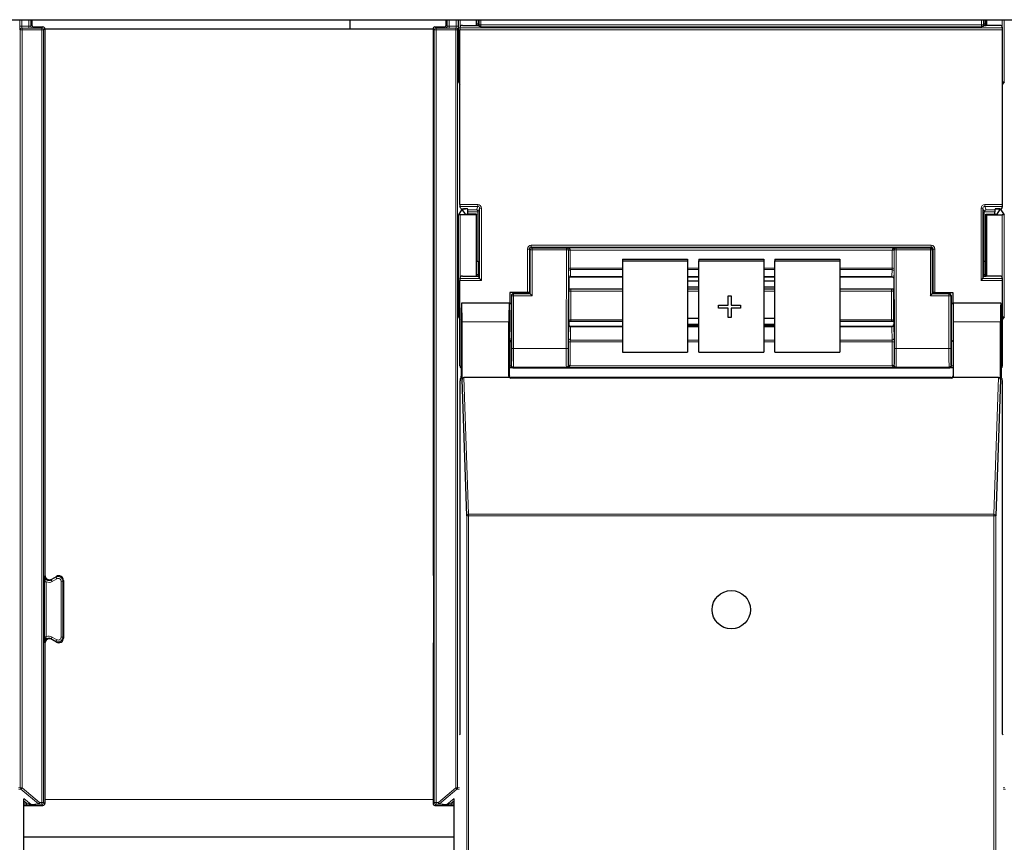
# Model space of a CAD drawing. Header units: millimetres. Extents: x 5 to 418, y 2 to 292.
# Tile 14 of 93: x 96 to 114, y 120 to 135. Entities that reach past the tile are written whole.
import ezdxf

# ---------------------------------------------------------------- set-up
doc = ezdxf.new("R2010")
doc.units = ezdxf.units.MM

msp = doc.modelspace()

# ---------------------------------------------------------------- linework, layer by layer
at = {"color": 7, "linetype": 'Continuous', "lineweight": 25}
for p, q in [((60.413, 135.1737), (138.2464, 135.1737)), ((96.2707, 135.1737), (96.2707, 135.0777)), ((101.9797, 135.1737), (101.9797, 135.0071)), ((103.7082, 135.0777), (103.7082, 135.1737)), ((104.2464, 135.1737), (104.2464, 135.0674)), ((104.2573, 135.0674), (104.2573, 135.1737)), ((104.2873, 135.0933), (104.2573, 135.0933)), ((104.2875, 135.1737), (104.2873, 135.0933)), ((104.2873, 135.0933), (104.2919, 135.0792)), ((113.3721, 135.0933), (113.3674, 135.0792)), ((113.3721, 135.0933), (113.3719, 135.1737)), ((113.4021, 135.0933), (113.3721, 135.0933)), ((113.4021, 135.0674), (113.4021, 135.1737)), ((113.413, 135.1737), (113.413, 135.0674)), ((96.304, 135.0444), (96.4707, 135.0444)), ((96.504, 135.011), (96.504, 125.2046)), ((96.504, 135.0071), (103.4748, 135.0071)), ((103.4748, 135.011), (103.4748, 125.2215)), ((103.5082, 135.0444), (103.6748, 135.0444)), ((103.9568, 131.8566), (103.9568, 134.9921)), ((103.9574, 135.0254), (103.9708, 135.0657)), ((104.0041, 135.0674), (104.2553, 135.0674)), ((104.2886, 135.0692), (104.2919, 135.0792)), ((104.3013, 135.0513), (104.2919, 135.0792)), ((113.3581, 135.0513), (113.3674, 135.0792)), ((113.3708, 135.0692), (113.3674, 135.0792)), ((113.6553, 135.0674), (113.4041, 135.0674)), ((113.702, 135.0254), (113.6886, 135.0657)), ((113.7026, 131.8566), (113.7026, 134.9921)), ((103.9289, 134.0579), (103.9568, 134.016)), ((113.7305, 134.0579), (113.7026, 134.016)), ((103.9871, 131.7601), (103.9289, 131.6729)), ((103.9708, 131.783), (103.9574, 131.8233)), ((104.0041, 131.7813), (104.0574, 131.7813)), ((104.0051, 131.7754), (104.0051, 131.7609)), ((104.0554, 131.6855), (104.0051, 131.7609)), ((104.092, 131.7756), (104.0204, 131.7756)), ((104.0974, 131.7593), (104.0907, 131.7796)), ((104.098, 131.6846), (104.098, 131.7261)), ((104.288, 130.841), (104.288, 131.7243)), ((113.3714, 130.841), (113.3714, 131.7243)), ((113.5614, 131.6846), (113.5614, 131.7261)), ((113.5619, 131.7593), (113.5687, 131.7796)), ((113.5673, 131.7756), (113.639, 131.7756)), ((113.6553, 131.7813), (113.602, 131.7813)), ((113.604, 131.6855), (113.6542, 131.7609)), ((113.6542, 131.7609), (113.6542, 131.7754)), ((113.6723, 131.7601), (113.7305, 131.6729)), ((113.6886, 131.783), (113.702, 131.8233)), ((104.2464, 131.6737), (103.9622, 131.6737)), ((104.2573, 131.6846), (104.0888, 131.6846)), ((104.2573, 131.6846), (104.2464, 131.6737)), ((104.2464, 131.6737), (104.2464, 130.5674)), ((104.2573, 130.5674), (104.2573, 131.6846)), ((113.4021, 131.6846), (113.413, 131.6737)), ((113.4021, 131.6846), (113.5706, 131.6846)), ((113.4021, 130.5674), (113.4021, 131.6846)), ((113.413, 131.6737), (113.6972, 131.6737)), ((113.413, 131.6737), (113.413, 130.5674)), ((104.2573, 130.841), (104.288, 130.841)), ((104.288, 130.841), (104.2873, 130.5933)), ((106.8797, 130.8733), (106.8797, 130.8444)), ((106.8797, 130.8733), (108.0464, 130.8733)), ((106.8797, 130.8444), (108.0464, 130.8444)), ((106.8797, 130.8444), (106.8797, 129.203)), ((108.0464, 130.8733), (108.0464, 130.8444)), ((108.0464, 130.8444), (108.0464, 129.203)), ((108.2464, 130.8733), (109.413, 130.8733)), ((108.2464, 130.8733), (108.2464, 130.8444)), ((108.2464, 130.8444), (109.413, 130.8444)), ((108.2464, 129.203), (108.2464, 130.8444)), ((109.413, 130.8733), (109.413, 130.8444)), ((109.413, 130.8444), (109.413, 129.203)), ((109.613, 130.8733), (110.7797, 130.8733)), ((109.613, 130.8733), (109.613, 130.8444)), ((109.613, 130.8444), (110.7797, 130.8444)), ((109.613, 129.203), (109.613, 130.8444)), ((110.7797, 130.8733), (110.7797, 130.8444)), ((110.7797, 130.8444), (110.7797, 129.203)), ((113.3721, 130.5933), (113.3714, 130.841)), ((113.3714, 130.841), (113.4021, 130.841)), ((103.9568, 128.9577), (103.9568, 130.4921)), ((103.9574, 130.5254), (103.9708, 130.5657)), ((104.0041, 130.5674), (104.2553, 130.5674)), ((104.2873, 130.5933), (104.2573, 130.5933)), ((104.2873, 130.5933), (104.2919, 130.5792)), ((104.2886, 130.5692), (104.2919, 130.5792)), ((104.3099, 130.5255), (104.2919, 130.5792)), ((104.3099, 130.5254), (104.3432, 130.4921)), ((105.913, 130.5284), (105.913, 130.3445)), ((105.913, 130.5284), (105.913, 130.5284)), ((105.9461, 130.5602), (106.8797, 130.5602)), ((108.0464, 130.5602), (108.2464, 130.5602)), ((108.2464, 130.5585), (108.0464, 130.5585)), ((109.413, 130.5602), (109.613, 130.5602)), ((109.613, 130.5585), (109.413, 130.5585)), ((110.7797, 130.5602), (111.7133, 130.5602)), ((111.7464, 130.5284), (111.7464, 130.3445)), ((113.3162, 130.4921), (113.3495, 130.5254)), ((113.3495, 130.5255), (113.3674, 130.5792)), ((113.3721, 130.5933), (113.3674, 130.5792)), ((113.3708, 130.5692), (113.3674, 130.5792)), ((113.4021, 130.5933), (113.3721, 130.5933)), ((113.6553, 130.5674), (113.4041, 130.5674)), ((113.702, 130.5254), (113.6886, 130.5657)), ((113.7026, 128.9577), (113.7026, 130.4921)), ((105.9162, 130.3413), (105.913, 130.3445)), ((105.9507, 130.3403), (106.8797, 130.3403)), ((108.2464, 130.4825), (108.0464, 130.4825)), ((108.0464, 130.38), (108.2464, 130.38)), ((108.0464, 130.3403), (108.2464, 130.3403)), ((109.613, 130.4825), (109.413, 130.4825)), ((109.413, 130.38), (109.613, 130.38)), ((109.413, 130.3403), (109.613, 130.3403)), ((110.7797, 130.3403), (111.7087, 130.3403)), ((111.7431, 130.3413), (111.7464, 130.3445)), ((104.853, 130.276), (104.853, 130.0824)), ((105.1719, 130.276), (104.853, 130.276)), ((104.8836, 130.2244), (104.8836, 129.7491)), ((105.1722, 130.2577), (104.9169, 130.2577)), ((105.2053, 130.2752), (105.212, 130.265)), ((105.2055, 130.2583), (105.212, 130.2626)), ((105.212, 130.265), (105.212, 130.2626)), ((105.2216, 130.253), (105.212, 130.2626)), ((105.2549, 130.2197), (105.2216, 130.253)), ((108.7737, 130.2185), (108.826, 130.2185)), ((108.7737, 130.2182), (108.7737, 130.2185)), ((108.7737, 130.0488), (108.7737, 130.2182)), ((108.7737, 130.2182), (108.826, 130.2182)), ((108.826, 130.2182), (108.826, 130.2185)), ((108.826, 130.2182), (108.826, 130.0488)), ((112.4045, 130.2197), (112.4378, 130.253)), ((112.4378, 130.253), (112.4474, 130.2626)), ((112.4541, 130.2752), (112.4474, 130.265)), ((112.4474, 130.265), (112.4474, 130.2626)), ((112.4538, 130.2583), (112.4474, 130.2626)), ((112.4872, 130.2577), (112.7425, 130.2577)), ((112.4874, 130.276), (112.8064, 130.276)), ((112.7758, 130.2244), (112.7758, 129.7491)), ((112.8064, 130.276), (112.8064, 130.0824)), ((103.9888, 130.0802), (103.9866, 130.0824)), ((104.8464, 130.0824), (103.9866, 130.0824)), ((104.8434, 130.0824), (103.9895, 130.0824)), ((104.8437, 130.0821), (104.8461, 130.0802)), ((104.8464, 130.0824), (104.8836, 130.0824)), ((108.6017, 130.0491), (108.7737, 130.0491)), ((108.6017, 130.0488), (108.6017, 130.0491)), ((108.6017, 129.9972), (108.6017, 130.0488)), ((108.6017, 130.0488), (108.7737, 130.0488)), ((108.7737, 129.9972), (108.6017, 129.9972)), ((108.7737, 129.8278), (108.7737, 129.9972)), ((108.826, 130.0491), (108.998, 130.0491)), ((108.826, 130.0488), (108.998, 130.0488)), ((108.998, 129.9972), (108.826, 129.9972)), ((108.826, 129.9972), (108.826, 129.8278)), ((108.998, 130.0488), (108.998, 130.0491)), ((108.998, 130.0488), (108.998, 129.9972)), ((112.7758, 130.0824), (112.813, 130.0824)), ((112.7799, 130.0822), (112.8132, 130.0822)), ((113.6728, 130.0824), (112.813, 130.0824)), ((112.8132, 130.0802), (112.8157, 130.0821)), ((113.6699, 130.0824), (112.8159, 130.0824)), ((113.6705, 130.0802), (113.6728, 130.0824)), ((103.9289, 129.8412), (103.9568, 129.7993)), ((108.2464, 129.8121), (108.0464, 129.8121)), ((108.826, 129.8278), (108.7737, 129.8278)), ((109.613, 129.8121), (109.413, 129.8121)), ((113.7305, 129.8412), (113.7026, 129.7993)), ((103.9808, 129.7491), (103.9808, 128.776)), ((103.9953, 128.712), (103.9953, 129.7491)), ((104.8376, 128.7737), (104.8376, 129.7491)), ((105.916, 129.7572), (105.913, 129.7542)), ((105.913, 129.7542), (105.913, 129.6994)), ((105.913, 129.6994), (105.913, 129.6994)), ((106.8797, 129.6667), (105.9462, 129.6667)), ((106.8797, 129.7582), (105.9503, 129.7582)), ((108.0464, 129.7096), (108.2464, 129.7096)), ((108.0464, 129.6915), (108.2464, 129.6915)), ((108.2464, 129.6667), (108.0464, 129.6667)), ((109.413, 129.7096), (109.613, 129.7096)), ((109.413, 129.6915), (109.613, 129.6915)), ((109.613, 129.6667), (109.413, 129.6667)), ((111.7091, 129.7582), (110.7797, 129.7582)), ((111.7132, 129.6667), (110.7797, 129.6667)), ((111.7434, 129.7572), (111.7464, 129.7542)), ((111.7464, 129.7542), (111.7464, 129.6994)), ((111.7464, 129.6994), (111.7464, 129.6994)), ((112.8217, 128.7737), (112.8217, 129.7491)), ((113.6641, 128.712), (113.6641, 129.7491)), ((113.6786, 129.7491), (113.6786, 128.776)), ((104.8464, 128.7824), (104.8464, 129.3824)), ((104.8778, 129.4157), (104.8719, 129.4069)), ((112.7816, 129.4157), (112.7875, 129.4069)), ((112.813, 129.3824), (112.813, 128.7824)), ((106.8797, 129.203), (108.0464, 129.203)), ((108.2464, 129.203), (109.413, 129.203)), ((109.613, 129.203), (110.7797, 129.203)), ((104.8479, 128.9244), (104.8464, 128.9244)), ((104.9627, 128.9244), (112.6967, 128.9244)), ((112.813, 128.9244), (112.8115, 128.9244)), ((103.9624, 128.7249), (103.9802, 128.7427)), ((104.8485, 128.7491), (104.0284, 128.7491)), ((112.7887, 128.74), (104.8706, 128.74)), ((112.7797, 128.7491), (104.8797, 128.7491)), ((113.631, 128.7491), (112.8109, 128.7491)), ((113.6792, 128.7427), (113.6969, 128.7249)), ((103.9619, 122.3491), (103.9619, 128.6916)), ((104.0791, 126.2659), (103.9953, 128.712)), ((113.6641, 128.712), (113.5803, 126.2659)), ((113.6975, 122.3491), (113.6975, 128.6916)), ((96.629, 125.1324), (96.7123, 125.1805)), ((96.8373, 125.1083), (96.8373, 124.0724)), ((103.4836, 125.111), (103.4836, 124.0697)), ((96.504, 123.9762), (96.504, 121.1022)), ((96.7123, 124.0003), (96.629, 124.0484)), ((103.4748, 123.9593), (103.4748, 121.1022)), ((103.9475, 122.3348), (103.9619, 122.3491)), ((113.7118, 122.3348), (113.6975, 122.3491)), ((96.1275, 104.6152), (96.1275, 121.1902)), ((103.8513, 104.6152), (103.8513, 121.1902)), ((96.1275, 121.0689), (96.4707, 121.0689)), ((103.5082, 121.0689), (103.8513, 121.0689)), ((96.1275, 120.5071), (103.8513, 120.5071))]:
    msp.add_line(p, q, dxfattribs=at)
at = {"color": 7, "linetype": 'Continuous', "lineweight": 18}
for p, q in [((96.0546, 135.057), (96.0546, 135.1737)), ((96.0879, 135.1737), (96.0879, 135.057)), ((96.2167, 135.057), (96.2167, 135.1737)), ((96.2501, 135.1737), (96.2501, 135.0571)), ((103.7288, 135.0571), (103.7288, 135.1737)), ((103.7621, 135.1737), (103.7621, 135.057)), ((103.8909, 135.057), (103.8909, 135.1737)), ((103.9242, 135.1737), (103.9242, 135.057)), ((103.9289, 134.0579), (103.9289, 135.1737)), ((103.9622, 135.1737), (103.9622, 135.04)), ((104.3011, 135.0816), (104.3011, 135.1737)), ((104.3011, 135.0816), (104.3345, 135.0816)), ((104.3345, 135.1737), (104.3345, 135.0816)), ((104.3345, 135.0816), (113.3249, 135.0816)), ((113.3249, 135.0816), (113.3249, 135.1737)), ((113.3583, 135.0816), (113.3249, 135.0816)), ((113.3583, 135.1737), (113.3583, 135.0816)), ((113.6972, 135.04), (113.6972, 135.1737)), ((113.7305, 135.1737), (113.7305, 134.0579)), ((96.0546, 135.057), (96.0879, 135.057)), ((96.0633, 134.9896), (96.0558, 134.9903)), ((96.0633, 134.9896), (96.0967, 134.9896)), ((96.0633, 121.3856), (96.0633, 134.9896)), ((96.0879, 135.057), (96.2167, 135.057)), ((96.0891, 135.0237), (96.0967, 135.0229)), ((96.2167, 135.0237), (96.0891, 135.0237)), ((96.0967, 134.9896), (96.0967, 135.0229)), ((96.0967, 135.0229), (96.4492, 135.0229)), ((96.0967, 134.9896), (96.0967, 121.3856)), ((96.4492, 134.9896), (96.0967, 134.9896)), ((96.2167, 135.0237), (96.2167, 135.057)), ((96.2501, 135.0571), (96.2707, 135.0777)), ((96.304, 135.0444), (96.2834, 135.0238)), ((96.4492, 135.0229), (96.4707, 135.0444)), ((96.4492, 134.9896), (96.4492, 135.0229)), ((96.4492, 134.9896), (96.4825, 134.9896)), ((96.4492, 121.1237), (96.4492, 134.9896)), ((96.504, 135.011), (96.4825, 134.9896)), ((96.4825, 134.9896), (96.4825, 121.1237)), ((103.4963, 134.9896), (103.4748, 135.011)), ((103.4963, 121.1237), (103.4963, 134.9896)), ((103.4963, 134.9896), (103.5296, 134.9896)), ((103.5082, 135.0444), (103.5296, 135.0229)), ((103.5296, 135.0229), (103.5296, 134.9896)), ((103.5296, 135.0229), (103.8821, 135.0229)), ((103.5296, 134.9896), (103.5296, 121.1237)), ((103.8821, 134.9896), (103.5296, 134.9896)), ((103.6954, 135.0238), (103.6748, 135.0444)), ((103.7082, 135.0777), (103.7288, 135.0571)), ((103.7621, 135.057), (103.8909, 135.057)), ((103.7621, 135.057), (103.7621, 135.0237)), ((103.8897, 135.0237), (103.7621, 135.0237)), ((103.8821, 135.0229), (103.8897, 135.0237)), ((103.8821, 135.0229), (103.8821, 134.9896)), ((103.8821, 134.9896), (103.9155, 134.9896)), ((103.8821, 121.3856), (103.8821, 134.9896)), ((103.8909, 135.057), (103.9242, 135.057)), ((103.923, 134.9903), (103.9155, 134.9896)), ((103.9155, 134.9896), (103.9155, 121.3856)), ((113.7026, 134.9921), (103.9568, 134.9921)), ((103.9574, 135.0254), (113.702, 135.0254)), ((113.3238, 135.0483), (104.3356, 135.0483)), ((103.9568, 131.8566), (104.2766, 131.8566)), ((104.2766, 131.8233), (103.9574, 131.8233)), ((103.9871, 131.7601), (103.9871, 131.7815)), ((104.0204, 131.7813), (104.0204, 131.7756)), ((104.0974, 131.7593), (104.2553, 131.7593)), ((104.288, 131.7261), (104.098, 131.7261)), ((104.2553, 131.7593), (104.2766, 131.8233)), ((104.2766, 131.8566), (104.2766, 131.8233)), ((104.3099, 131.7899), (104.288, 131.7243)), ((104.3099, 130.5255), (104.3099, 131.7899)), ((104.3099, 131.7899), (104.3432, 131.7899)), ((104.3432, 131.7899), (104.3432, 130.4921)), ((113.3162, 130.4921), (113.3162, 131.7899)), ((113.3162, 131.7899), (113.3495, 131.7899)), ((113.3495, 131.7899), (113.3495, 130.5255)), ((113.3714, 131.7243), (113.3495, 131.7899)), ((113.5614, 131.7261), (113.3714, 131.7261)), ((113.3828, 131.8566), (113.7026, 131.8566)), ((113.3828, 131.8233), (113.3828, 131.8566)), ((113.702, 131.8233), (113.3828, 131.8233)), ((113.3828, 131.8233), (113.4041, 131.7593)), ((113.4041, 131.7593), (113.5619, 131.7593)), ((113.639, 131.7756), (113.639, 131.7813)), ((113.6723, 131.7815), (113.6723, 131.7601)), ((103.9289, 129.8412), (103.9289, 131.6729)), ((103.9622, 131.6737), (103.9622, 130.54)), ((113.6972, 130.54), (113.6972, 131.6737)), ((113.7305, 131.6729), (113.7305, 129.8412)), ((105.1719, 130.276), (105.1719, 131.0571)), ((105.1719, 131.0571), (105.2053, 131.0571)), ((105.2216, 131.0408), (105.2053, 131.0571)), ((105.2053, 131.0571), (105.2053, 130.2752)), ((105.2216, 130.253), (105.2216, 131.0408)), ((105.2549, 131.0408), (105.2216, 131.0408)), ((105.2386, 131.0905), (105.2386, 131.1238)), ((105.2386, 131.1238), (112.4208, 131.1238)), ((105.2386, 131.0905), (105.2549, 131.0741)), ((112.4208, 131.0905), (105.2386, 131.0905)), ((105.2549, 131.0408), (105.2549, 131.0741)), ((105.2549, 131.0741), (105.871, 131.0741)), ((105.871, 131.0408), (105.2549, 131.0408)), ((105.2549, 131.0408), (105.2549, 130.2197)), ((105.8655, 129.2694), (105.871, 131.0408)), ((105.871, 131.0741), (105.874, 131.0772)), ((105.871, 131.0408), (105.871, 131.0741)), ((105.871, 131.0408), (105.9043, 131.0407)), ((105.874, 131.0772), (111.7854, 131.0772)), ((105.9043, 131.0407), (105.8988, 129.2693)), ((105.9062, 131.0426), (105.9043, 131.0407)), ((105.9062, 130.7071), (105.9062, 131.0324)), ((105.9395, 131.0381), (105.9395, 130.7128)), ((111.7199, 131.0381), (105.9395, 131.0381)), ((111.7199, 130.7128), (111.7199, 131.0381)), ((111.7551, 131.0407), (111.7532, 131.0426)), ((111.7532, 131.0324), (111.7532, 130.7071)), ((111.7551, 131.0407), (111.7884, 131.0408)), ((111.7606, 129.2693), (111.7551, 131.0407)), ((111.7854, 131.0772), (111.7884, 131.0741)), ((111.7884, 131.0741), (112.4045, 131.0741)), ((111.7884, 131.0408), (111.7884, 131.0741)), ((112.4045, 131.0408), (111.7884, 131.0408)), ((111.7884, 131.0408), (111.7939, 129.2694)), ((112.4045, 131.0741), (112.4208, 131.0905)), ((112.4045, 131.0741), (112.4045, 131.0408)), ((112.4045, 130.2197), (112.4045, 131.0408)), ((112.4045, 131.0408), (112.4378, 131.0408)), ((112.4208, 131.0905), (112.4208, 131.1238)), ((112.4541, 131.0571), (112.4378, 131.0408)), ((112.4378, 131.0408), (112.4378, 130.253)), ((112.4541, 130.2752), (112.4541, 131.0571)), ((112.4541, 131.0571), (112.4874, 131.0571)), ((112.4874, 131.0571), (112.4874, 130.276)), ((105.9395, 130.7128), (106.8797, 130.7128)), ((106.8797, 130.6873), (105.9401, 130.6873)), ((105.9401, 130.6873), (105.9457, 130.5622)), ((108.0464, 130.7128), (108.2464, 130.7128)), ((108.2464, 130.6873), (108.0464, 130.6873)), ((109.413, 130.7128), (109.613, 130.7128)), ((109.613, 130.6873), (109.413, 130.6873)), ((110.7797, 130.7128), (111.7199, 130.7128)), ((111.7193, 130.6873), (110.7797, 130.6873)), ((111.7137, 130.5622), (111.7193, 130.6873)), ((104.3432, 130.4921), (103.9568, 130.4921)), ((103.9574, 130.5254), (104.3099, 130.5254)), ((105.9124, 130.531), (105.9068, 130.656)), ((105.9457, 130.5622), (106.8797, 130.5622)), ((108.0464, 130.5622), (108.2464, 130.5622)), ((109.413, 130.5622), (109.613, 130.5622)), ((110.7797, 130.5622), (111.7137, 130.5622)), ((111.7526, 130.656), (111.747, 130.531)), ((113.7026, 130.4921), (113.3162, 130.4921)), ((113.3495, 130.5254), (113.702, 130.5254)), ((104.8882, 130.2197), (104.8836, 130.2244)), ((104.8882, 129.2694), (104.8882, 130.2197)), ((104.9216, 130.2197), (104.8882, 130.2197)), ((104.9169, 130.2577), (104.9216, 130.253)), ((104.9216, 130.2197), (104.9216, 130.253)), ((104.9216, 130.253), (105.2216, 130.253)), ((104.9216, 130.2197), (104.9216, 129.2694)), ((105.2549, 130.2197), (104.9216, 130.2197)), ((105.9159, 129.78), (105.9159, 130.2955)), ((105.9493, 130.3012), (105.9493, 129.7857)), ((106.8797, 130.3012), (105.9493, 130.3012)), ((108.2464, 130.3012), (108.0464, 130.3012)), ((109.613, 130.3012), (109.413, 130.3012)), ((111.7101, 130.3012), (110.7797, 130.3012)), ((111.7101, 129.7857), (111.7101, 130.3012)), ((111.7434, 130.2955), (111.7434, 129.78)), ((112.7378, 130.2197), (112.4045, 130.2197)), ((112.4378, 130.253), (112.7378, 130.253)), ((112.7378, 130.253), (112.7425, 130.2577)), ((112.7378, 130.2197), (112.7378, 130.253)), ((112.7378, 129.2694), (112.7378, 130.2197)), ((112.7378, 130.2197), (112.7711, 130.2197)), ((112.7758, 130.2244), (112.7711, 130.2197)), ((112.7711, 130.2197), (112.7711, 129.2694)), ((104.8462, 130.0822), (104.8795, 130.0822)), ((105.9493, 129.7857), (106.8797, 129.7857)), ((110.7797, 129.7857), (111.7101, 129.7857)), ((104.8376, 129.7491), (103.9953, 129.7491)), ((105.9068, 129.4495), (105.9124, 129.6845)), ((105.9457, 129.6589), (105.9401, 129.4238)), ((105.9457, 129.6589), (106.8797, 129.6589)), ((108.0464, 129.6589), (108.2464, 129.6589)), ((109.413, 129.6589), (109.613, 129.6589)), ((110.7797, 129.6589), (111.7137, 129.6589)), ((111.7193, 129.4238), (111.7137, 129.6589)), ((111.747, 129.6845), (111.7526, 129.4495)), ((113.6641, 129.7491), (112.8217, 129.7491)), ((105.9401, 129.4238), (106.8797, 129.4238)), ((108.0464, 129.4238), (108.2464, 129.4238)), ((109.413, 129.4238), (109.613, 129.4238)), ((110.7797, 129.4238), (111.7193, 129.4238)), ((104.8719, 129.4069), (104.8719, 128.9583)), ((104.9216, 129.2694), (104.8882, 129.2694)), ((104.9216, 129.2694), (105.8655, 129.2694)), ((105.8655, 129.2694), (105.8988, 129.2693)), ((105.9062, 128.9662), (105.9062, 129.3868)), ((105.9395, 129.3925), (105.9395, 128.9719)), ((106.8797, 129.3925), (105.9395, 129.3925)), ((108.2464, 129.3925), (108.0464, 129.3925)), ((109.613, 129.3925), (109.413, 129.3925)), ((111.7199, 129.3925), (110.7797, 129.3925)), ((111.7199, 128.9719), (111.7199, 129.3925)), ((111.7532, 129.3868), (111.7532, 128.9662)), ((111.7606, 129.2693), (111.7939, 129.2694)), ((111.7939, 129.2694), (112.7378, 129.2694)), ((112.7378, 129.2694), (112.7711, 129.2694)), ((112.7875, 128.9583), (112.7875, 129.4069)), ((104.8719, 128.9583), (104.8464, 128.9583)), ((104.8719, 128.9583), (104.8831, 128.9694)), ((104.9164, 128.9361), (104.9053, 128.9249)), ((105.8697, 128.9361), (104.9164, 128.9361)), ((105.874, 128.9318), (105.8697, 128.9361)), ((111.7854, 128.9318), (105.874, 128.9318)), ((105.903, 128.9693), (105.9062, 128.9662)), ((105.9383, 128.9593), (111.721, 128.9593)), ((111.7532, 128.9662), (111.7563, 128.9693)), ((111.7897, 128.9361), (111.7854, 128.9318)), ((112.743, 128.9361), (111.7897, 128.9361)), ((112.7541, 128.9249), (112.743, 128.9361)), ((112.7763, 128.9694), (112.7875, 128.9583)), ((112.813, 128.9583), (112.7875, 128.9583)), ((104.0284, 128.7491), (104.1124, 126.2956)), ((104.8376, 128.7737), (104.8464, 128.7824)), ((104.8797, 128.7491), (104.8706, 128.74)), ((112.7887, 128.74), (112.7797, 128.7491)), ((112.813, 128.7824), (112.8217, 128.7737)), ((113.5469, 126.2956), (113.631, 128.7491)), ((104.0791, 104.3546), (104.0791, 126.2659)), ((104.0791, 126.2659), (104.1124, 126.2659)), ((104.1124, 126.2659), (104.1124, 126.2956)), ((104.1124, 126.2956), (113.5469, 126.2956)), ((104.1124, 126.2659), (104.1124, 104.354)), ((113.5469, 126.2659), (104.1124, 126.2659)), ((113.5469, 126.2659), (113.5469, 126.2956)), ((113.5469, 104.354), (113.5469, 126.2659)), ((113.5469, 126.2659), (113.5803, 126.2659)), ((113.5803, 126.2659), (113.5803, 104.3546)), ((96.4953, 125.1895), (96.504, 125.2046)), ((96.7036, 125.1655), (96.7123, 125.1805)), ((103.4748, 125.2215), (103.4835, 125.2165)), ((96.4952, 124.0966), (96.4952, 125.0842)), ((96.4952, 125.0842), (96.5285, 125.0842)), ((96.5285, 125.0842), (96.5285, 124.0966)), ((96.6203, 125.1174), (96.7036, 125.1655)), ((96.629, 125.1324), (96.6203, 125.1174)), ((96.637, 125.0885), (96.6203, 125.1174)), ((96.7203, 125.1366), (96.637, 125.0885)), ((96.7203, 125.1366), (96.7036, 125.1655)), ((96.7953, 124.0875), (96.7953, 125.0933)), ((96.7953, 125.0933), (96.8286, 125.0933)), ((96.8373, 125.1083), (96.8286, 125.0933)), ((96.8286, 125.0933), (96.8286, 124.0875)), ((96.4952, 124.0966), (96.5285, 124.0966)), ((96.504, 123.9762), (96.4953, 123.9912)), ((96.6203, 124.0634), (96.637, 124.0923)), ((96.7036, 124.0153), (96.6203, 124.0634)), ((96.6203, 124.0634), (96.629, 124.0484)), ((96.637, 124.0923), (96.7203, 124.0442)), ((96.7203, 124.0442), (96.7036, 124.0153)), ((96.7123, 124.0003), (96.7036, 124.0153)), ((96.7953, 124.0875), (96.8286, 124.0875)), ((96.8286, 124.0875), (96.8373, 124.0724)), ((103.4835, 123.9643), (103.4748, 123.9593)), ((96.0313, 121.3824), (96.0633, 121.3856)), ((96.0752, 121.36), (96.0372, 121.3562)), ((96.0633, 121.3856), (96.0967, 121.3856)), ((96.0967, 121.3856), (96.0752, 121.36)), ((96.3874, 121.0981), (96.0752, 121.36)), ((96.0967, 121.3856), (96.4089, 121.1237)), ((103.57, 121.1237), (103.8821, 121.3856)), ((103.9036, 121.36), (103.5914, 121.0981)), ((103.8821, 121.3856), (103.9155, 121.3856)), ((103.9036, 121.36), (103.8821, 121.3856)), ((103.9416, 121.3562), (103.9036, 121.36)), ((103.9155, 121.3856), (103.9475, 121.3824)), ((113.7118, 121.3824), (113.7439, 121.3856)), ((113.7558, 121.36), (113.7178, 121.3562)), ((96.1272, 121.1962), (96.2594, 121.0853)), ((96.1773, 121.1107), (96.1275, 121.1525)), ((96.3874, 121.0981), (96.4089, 121.1237)), ((96.4089, 121.1237), (96.4492, 121.1237)), ((96.4089, 121.0903), (96.4089, 121.1237)), ((96.4492, 121.1237), (96.4825, 121.1237)), ((96.4492, 121.0903), (96.4492, 121.1237)), ((96.4825, 121.1237), (96.504, 121.1022)), ((103.4748, 121.1737), (96.504, 121.1737)), ((103.4748, 121.1022), (103.4963, 121.1237)), ((103.4963, 121.1237), (103.5296, 121.1237)), ((103.5296, 121.1237), (103.57, 121.1237)), ((103.5296, 121.1237), (103.5296, 121.0903)), ((103.57, 121.0903), (103.57, 121.1237)), ((103.57, 121.1237), (103.5914, 121.0981)), ((103.7194, 121.0853), (103.8516, 121.1962)), ((103.8513, 121.1525), (103.8016, 121.1107)), ((96.1275, 121.1107), (96.1773, 121.1107)), ((96.1773, 121.0774), (96.1275, 121.0774)), ((96.1773, 121.1107), (96.1773, 121.0774)), ((96.2594, 121.0853), (96.3874, 121.0981)), ((96.4089, 121.0903), (96.2808, 121.0775)), ((96.4492, 121.0903), (96.4089, 121.0903)), ((96.4707, 121.0689), (96.4492, 121.0903)), ((103.5296, 121.0903), (103.5082, 121.0689)), ((103.57, 121.0903), (103.5296, 121.0903)), ((103.698, 121.0775), (103.57, 121.0903)), ((103.5914, 121.0981), (103.7194, 121.0853)), ((103.8016, 121.1107), (103.8016, 121.0774)), ((103.8016, 121.1107), (103.8513, 121.1107)), ((103.8513, 121.0774), (103.8016, 121.0774))]:
    msp.add_line(p, q, dxfattribs=at)
at = {"color": 7, "linetype": 'Continuous', "lineweight": 25}
msp.add_circle((108.8297, 124.5824), 0.3442, dxfattribs=at)
at = {"color": 7, "linetype": 'Continuous', "lineweight": 18}
for centre, radius, start, end in [((96.0891, 134.9903), 0.0333, 90.00636, 180.00228), ((96.0967, 134.9896), 0.0333, 90.00636, 180.00228), ((96.2834, 135.0571), 0.0333, 180.0002, 269.9998), ((96.4492, 134.9896), 0.0333, 0.0002, 89.9998), ((103.5296, 134.9896), 0.0333, 90.0002, 179.9998), ((103.6954, 135.0571), 0.0333, 270.0002, 359.9998), ((103.8821, 134.9896), 0.0333, 359.99772, 89.99364), ((103.8897, 134.9903), 0.0333, 359.99772, 89.99364), ((105.2549, 131.0408), 0.0333, 90.02044, 179.97956), ((105.8709, 131.0408), 0.0333, 359.84417, 89.97948), ((105.9302, 130.6138), 0.4295, 88.75881, 93.20619), ((105.9316, 130.9838), 0.0548, 81.72868, 117.63396), ((111.7291, 130.6138), 0.4295, 86.79381, 91.24119), ((111.7277, 130.9838), 0.0548, 62.36604, 98.27132), ((111.7884, 131.0408), 0.0333, 90.02052, 180.15583), ((112.4045, 131.0408), 0.0333, 0.02044, 89.97956), ((105.9316, 130.6585), 0.0548, 81.72868, 117.63396), ((105.9393, 130.6547), 0.0326, 88.66024, 177.59954), ((111.72, 130.6547), 0.0326, 2.40046, 91.33976), ((111.7277, 130.6585), 0.0548, 62.36604, 98.27132), ((105.945, 130.5296), 0.0326, 88.66024, 177.59954), ((111.7144, 130.5296), 0.0326, 2.40046, 91.33976), ((104.9216, 130.2197), 0.0333, 90.02044, 179.97956), ((105.9414, 130.2469), 0.0548, 81.72868, 117.63396), ((111.718, 130.2469), 0.0548, 62.36604, 98.27132), ((112.7378, 130.2197), 0.0333, 0.02044, 89.97956), ((105.9414, 129.7315), 0.0548, 81.72868, 117.63396), ((111.718, 129.7315), 0.0548, 62.36604, 98.27132), ((105.9427, 129.6894), 0.0307, 189.14008, 275.72189), ((111.7167, 129.6894), 0.0307, 264.27811, 350.85992), ((105.9371, 129.4543), 0.0307, 189.14008, 275.72189), ((111.7223, 129.4543), 0.0307, 264.27811, 350.85992), ((105.9316, 129.3382), 0.0548, 81.72868, 117.63396), ((111.7277, 129.3382), 0.0548, 62.36604, 98.27132), ((104.9164, 128.9694), 0.0333, 180.02044, 269.97956), ((105.8697, 128.9694), 0.0333, 270.02036, 359.8033), ((105.9211, 128.9083), 0.0538, 71.31698, 106.71781), ((105.9316, 128.9176), 0.0548, 81.72868, 117.63396), ((111.7277, 128.9176), 0.0548, 62.36604, 98.27132), ((111.7383, 128.9083), 0.0538, 73.28219, 108.68302), ((111.7897, 128.9694), 0.0333, 180.1967, 269.97964), ((112.7429, 128.9694), 0.0333, 270.02044, 359.97956), ((104.111, 126.2637), 0.032, 87.42531, 175.98585), ((113.5484, 126.2637), 0.032, 4.01415, 92.57469), ((96.5786, 125.1895), 0.0833, 180.00042, 299.99958), ((96.5786, 125.1895), 0.1167, 244.55993, 299.9997), ((96.7453, 125.0933), 0.0833, 0.00018, 119.99982), ((96.7453, 125.0933), 0.05, 0.0003, 119.9997), ((96.5786, 123.9912), 0.0833, 60.00042, 179.99958), ((96.5786, 123.9912), 0.1167, 60.0003, 115.44007), ((96.7453, 124.0875), 0.0833, 240.00018, 359.99982), ((96.7453, 124.0875), 0.05, 240.0003, 359.9997), ((96.0967, 121.3856), 0.0333, 180.00099, 229.99351), ((103.8821, 121.3856), 0.0333, 310.00649, 359.99901), ((96.4492, 121.1237), 0.0333, 270.0002, 359.9998), ((103.5296, 121.1237), 0.0333, 180.0002, 269.9998), ((96.2808, 121.1109), 0.0333, 229.99382, 269.99754), ((96.4089, 121.1237), 0.0333, 229.99382, 269.99754), ((103.57, 121.1237), 0.0333, 270.00246, 310.00618), ((103.698, 121.1109), 0.0333, 270.00246, 310.00618)]:
    msp.add_arc(centre, radius, start, end, dxfattribs=at)
at = {"color": 7, "linetype": 'Continuous', "lineweight": 25}
for centre, radius, start, end in [((96.304, 135.0777), 0.0333, 180.00017, 269.99983), ((96.4707, 135.011), 0.0333, 0.00017, 89.99983), ((103.5082, 135.011), 0.0333, 90.00017, 179.99983), ((103.6748, 135.0777), 0.0333, 270.00017, 359.99983), ((96.5873, 125.2046), 0.0833, 180.0003, 299.9997), ((96.754, 125.1083), 0.0833, 0.0003, 119.9997), ((103.5582, 125.2215), 0.0833, 179.9999, 203.42807), ((96.5873, 123.9762), 0.0833, 60.0003, 179.9997), ((96.754, 124.0724), 0.0833, 240.0003, 359.9997), ((103.5582, 123.9593), 0.0833, 156.57193, 180.0001), ((96.4707, 121.1022), 0.0333, 270.00017, 359.99983), ((103.5082, 121.1022), 0.0333, 180.00017, 269.99983)]:
    msp.add_arc(centre, radius, start, end, dxfattribs=at)
at = {"color": 7, "linetype": 'Continuous', "lineweight": 18}
for centre, major_axis, ratio, start_param, end_param in [((104.3023, 135.0816), (0, 0.0667), 0.0174551, 1.5707963, 2.0425627), ((104.3356, 135.0816), (0, 0.0333), 0.0349101, 1.5707963, 3.0892328), ((113.3238, 135.0816), (0, 0.0333), 0.0349101, 3.1939525, 4.712389), ((113.3571, 135.0816), (0, 0.0667), 0.0174551, 4.2406227, 4.712389), ((96.0558, 135.057), (0, 0.0667), 0.0174551, 1.5707963, 3.1398473), ((96.0891, 135.057), (0, 0.0333), 0.0349101, 1.5707963, 3.1398473), ((96.2167, 135.0571), (0.0333, 0), 0.0034907, 4.712389, 6.28144), ((96.2167, 135.0238), (0.0667, 0), 0.0017453, 4.712389, 6.28144), ((103.7621, 135.0238), (0.0667, 0), 0.0017453, 3.143338, 4.712389), ((103.7621, 135.0571), (0.0333, 0), 0.0034907, 3.143338, 4.712389), ((103.8897, 135.057), (0, 0.0333), 0.0349101, 3.143338, 4.712389), ((103.923, 135.057), (0, 0.0667), 0.0174551, 3.143338, 4.712389), ((104.2765, 131.7898), (-0.0211, -0.0633), 0.9984779, 1.8927601, 3.462643), ((104.2765, 131.7898), (0.0106, 0.0318), 0.9954497, 5.0343527, 6.6042357), ((113.3829, 131.7898), (0.0211, -0.0633), 0.9984779, 2.8205423, 4.3904252), ((113.3829, 131.7898), (-0.0106, 0.0318), 0.9954497, 5.962135, 7.5320179), ((105.2386, 131.0571), (0.0472, -0.0472), 0.9996955, 2.3563468, 3.9268385), ((105.2386, 131.0571), (-0.0236, 0.0236), 0.999087, 5.4979394, 7.0684312), ((105.874, 131.0439), (-0.0126, 0.0311), 0.9515581, 4.3066748, 5.8802434), ((105.874, 131.0439), (0.0655, -0.0008), 0.5086981, 0.0033224, 1.576891), ((105.9074, 131.044), (0.0002, 0.0667), 0.017455, 1.5910756, 1.745383), ((105.9407, 131.0439), (0.0002, 0.0333), 0.034909, 1.591237, 1.7455444), ((111.7854, 131.0439), (0.0655, 0.0008), 0.5086981, 1.5647017, 3.1382703), ((111.7187, 131.0439), (-0.0002, 0.0333), 0.034909, 4.5376409, 4.6919483), ((111.7854, 131.0439), (0.0126, 0.0311), 0.9515581, 0.4029419, 1.9765105), ((111.752, 131.044), (-0.0002, 0.0667), 0.017455, 4.5378023, 4.6921097), ((112.4208, 131.0571), (-0.0472, -0.0472), 0.9996955, 2.3563468, 3.9268385), ((112.4208, 131.0571), (0.0236, 0.0236), 0.999087, 5.4979394, 7.0684312), ((105.9074, 130.7187), (0.0002, 0.0667), 0.017455, 1.745383, 2.7925805), ((105.9407, 130.7186), (0.0002, 0.0333), 0.034909, 1.7455444, 2.792742), ((111.7187, 130.7186), (-0.0002, 0.0333), 0.034909, 3.4904434, 4.5376409), ((111.752, 130.7187), (-0.0002, 0.0667), 0.017455, 3.4906048, 4.5378023), ((105.913, 130.5936), (0.0002, 0.0667), 0.017455, 2.7925805, 3.3471363), ((105.9463, 130.5935), (0.0002, 0.0333), 0.034909, 2.792742, 3.1418078), ((111.7131, 130.5935), (-0.0002, 0.0333), 0.034909, 3.1413775, 3.4904434), ((111.7464, 130.5936), (-0.0002, 0.0667), 0.017455, 2.936049, 3.4906048), ((105.9504, 130.307), (0.0002, 0.0333), 0.034909, 6.2659472, 8.0287297), ((111.7089, 130.307), (-0.0002, 0.0333), 0.034909, 4.5376409, 6.3004235), ((112.7797, 129.7491), (0, 0.3333), 0.0192006, 3.300895, 6.2482787), ((112.813, 129.7491), (0, 0.3667), 0.0174551, 3.1431792, 5.8516002), ((105.9504, 129.7915), (0.0002, 0.0333), 0.034909, 1.7455444, 3.1592611), ((111.7089, 129.7915), (-0.0002, 0.0333), 0.034909, 3.1239242, 4.5376409), ((105.913, 129.6334), (0.0002, 0.0667), 0.017455, 0.1436297, 0.6981854), ((105.9463, 129.6333), (0.0002, 0.0333), 0.034909, 0.1349247, 0.6983468), ((111.7131, 129.6333), (-0.0002, 0.0333), 0.034909, 5.5848385, 6.1482606), ((111.7464, 129.6334), (-0.0002, 0.0667), 0.017455, 5.5849999, 6.1395556), ((105.9074, 129.3984), (0.0002, 0.0667), 0.017455, 0.6981854, 1.745383), ((105.9407, 129.3983), (0.0002, 0.0333), 0.034909, 0.6983468, 1.7455444), ((111.7187, 129.3983), (-0.0002, 0.0333), 0.034909, 4.5376409, 5.5848385), ((111.752, 129.3984), (-0.0002, 0.0667), 0.017455, 4.5378023, 5.5849999), ((104.883, 129.2694), (0, 0.3), 0.0174551, 3.1590459, 4.712389), ((104.9163, 129.2694), (0, 0.3333), 0.0157096, 3.1590459, 4.712389), ((105.8707, 129.2694), (0.0009, 0.3333), 0.0157095, 1.5708399, 3.1241829), ((105.9041, 129.2693), (0.0009, 0.3), 0.017455, 1.5708501, 3.1241931), ((111.7553, 129.2693), (-0.0009, 0.3), 0.017455, 3.1589922, 4.7123352), ((111.7886, 129.2694), (-0.0009, 0.3333), 0.0157095, 3.1590024, 4.7123455), ((112.743, 129.2694), (0, 0.3333), 0.0157096, 1.5707963, 3.1241394), ((112.7764, 129.2694), (0, 0.3), 0.0174551, 1.5707963, 3.1241394), ((104.9053, 128.9583), (0.0236, 0.0236), 0.999087, 2.3563468, 3.9268385), ((105.874, 128.9651), (0.0127, 0.0311), 0.9517046, 3.5460728, 4.9248829), ((105.874, 128.9651), (0.0655, 0.0008), 0.5086435, 4.7062961, 6.0851062), ((105.8728, 128.9663), (-0.0139, 0.0306), 0.9906893, 4.0958032, 4.284408), ((105.8728, 128.9721), (-0.0271, 0.0612), 0.995438, 4.1059053, 4.2945101), ((111.7865, 128.9721), (0.0271, 0.0612), 0.995438, 1.9886753, 2.17728), ((111.7854, 128.9651), (0.0655, -0.0008), 0.5086435, 3.3396717, 4.7184819), ((111.7865, 128.9663), (0.0139, 0.0306), 0.9906893, 1.9987773, 2.1873821), ((111.7854, 128.9651), (-0.0127, 0.0311), 0.9517046, 1.3583024, 2.7371125), ((112.7541, 128.9583), (0.0236, -0.0236), 0.999087, 5.4979394, 7.0684312), ((96.1771, 121.1109), (0.0823, -0.0255), 0.0008127, 4.7143263, 6.2725671), ((96.1771, 121.0775), (0.1037, 0), 0.0011218, 4.7137261, 6.2719669), ((103.8017, 121.0775), (0.1037, 0), 0.0011218, 3.1528111, 4.7110519), ((103.8017, 121.1109), (0.0823, 0.0255), 0.0008127, 3.1522108, 4.7104517)]:
    msp.add_ellipse(centre, major_axis=major_axis, ratio=ratio, start_param=start_param, end_param=end_param, dxfattribs=at)
at = {"color": 7, "linetype": 'Continuous', "lineweight": 25}
for centre, major_axis, ratio, start_param, end_param in [((103.9574, 134.9921), (0, 0.0333), 0.0174551, 0.0523599, 1.5707963), ((104.0041, 135.0657), (0.0333, 0), 0.0524078, 1.5707963, 3.1241394), ((104.2553, 135.0692), (0.0333, 0), 0.0524078, 4.712389, 6.265732), ((113.4041, 135.0692), (0.0333, 0), 0.0524078, 3.1590459, 4.712389), ((113.6553, 135.0657), (0.0333, 0), 0.0524078, 0.0174533, 1.5707963), ((113.702, 134.9921), (0, 0.0333), 0.0174551, 4.712389, 6.2308254), ((103.9622, 134.0579), (0.0333, 0), 0.0261859, 3.1590459, 4.712389), ((113.6972, 134.0579), (0.0333, 0), 0.0261859, 4.712389, 6.265732), ((103.9574, 131.8566), (0, 0.0333), 0.0174551, 1.5707963, 3.0892328), ((104.0041, 131.783), (0.0333, 0), 0.0524078, 3.1590459, 4.712389), ((104.0204, 131.7601), (0.0333, 0), 0.0261859, 2.045545, 3.1241394), ((104.0204, 131.7744), (0.0333, 0), 0.0349208, 1.5707963, 2.045545), ((104.0574, 131.7795), (0.0333, 0), 0.0524078, 0.0174533, 1.5707963), ((104.0974, 131.7261), (0, 0.0333), 0.0174551, 4.712389, 6.2308254), ((104.2553, 131.7261), (-0.0199, 0.0275), 0.9462863, 4.1136959, 5.6321324), ((104.2547, 131.7243), (-0.0105, -0.0317), 0.9984779, 1.8927601, 1.9442066), ((113.4041, 131.7261), (0.0199, 0.0275), 0.9462863, 0.6510529, 2.1694894), ((113.4047, 131.7243), (0.0105, -0.0317), 0.9984779, 4.3389788, 4.3904252), ((113.562, 131.7261), (0, 0.0333), 0.0174551, 0.0523599, 1.5707963), ((113.602, 131.7795), (0.0333, 0), 0.0524078, 1.5707963, 3.1241394), ((113.639, 131.7744), (0.0333, 0), 0.0349208, 1.0960477, 1.5707963), ((113.639, 131.7601), (0.0333, 0), 0.0261859, 0.0174533, 1.0960477), ((113.6553, 131.783), (0.0333, 0), 0.0524078, 4.712389, 6.265732), ((113.702, 131.8566), (0, 0.0333), 0.0174551, 3.1939525, 4.712389), ((103.9622, 131.6728), (0.0333, 0), 0.0261859, 1.5707963, 3.1241394), ((104.0888, 131.6855), (0.0333, 0), 0.0261859, 3.1590459, 4.712389), ((113.5706, 131.6855), (0.0333, 0), 0.0261859, 4.712389, 6.265732), ((113.6972, 131.6728), (0.0333, 0), 0.0261859, 0.0174533, 1.5707963), ((103.9574, 130.4921), (0, 0.0333), 0.0174551, 0.0523599, 1.5707963), ((104.0041, 130.5657), (0.0333, 0), 0.0524078, 1.5707963, 3.1241394), ((104.2553, 130.5692), (0.0333, 0), 0.0524078, 4.712389, 6.265732), ((104.3432, 130.5255), (0.0333, 0), 0.0524078, 3.1590459, 3.1939525), ((105.9463, 130.5935), (0.0002, 0.0333), 0.034909, 3.1418078, 3.3561641), ((111.7131, 130.5935), (-0.0002, 0.0333), 0.034909, 2.9270212, 3.1413775), ((113.3162, 130.5255), (0.0333, 0), 0.0524078, 6.2308254, 6.265732), ((113.4041, 130.5692), (0.0333, 0), 0.0524078, 3.1590459, 4.712389), ((113.6553, 130.5657), (0.0333, 0), 0.0524078, 0.0174533, 1.5707963), ((113.702, 130.4921), (0, 0.0333), 0.0174551, 4.712389, 6.2308254), ((105.9171, 130.3071), (0.0002, 0.0667), 0.017455, 1.0317492, 1.745383), ((111.7423, 130.3071), (-0.0002, 0.0667), 0.017455, 4.5378023, 5.2514361), ((104.9169, 130.2244), (-0.0236, 0.0236), 0.9996955, 5.4979394, 7.0684312), ((105.1719, 130.2752), (0.0333, 0), 0.0261859, 0.0174533, 1.5707963), ((105.1722, 130.2583), (0.0333, 0), 0.0174551, 4.712389, 6.2570054), ((112.4872, 130.2583), (0.0333, 0), 0.0174551, 3.1677726, 4.712389), ((112.4874, 130.2752), (0.0333, 0), 0.0261859, 1.5707963, 3.1241394), ((112.7425, 130.2244), (0.0236, 0.0236), 0.9996955, 5.4979394, 7.0684312), ((103.9866, 129.7491), (0, 0.3333), 0.0174551, 0, 1.5707963), ((103.9895, 129.7491), (0, 0.3333), 0.0174551, 4.712389, 6.3990863), ((104.8434, 129.7491), (0, 0.3333), 0.0174551, 6.2415702, 7.8539816), ((104.8464, 129.7491), (0, 0.3667), 0.0174551, 0.4315851, 3.1400061), ((104.8464, 129.7491), (0, 0.3333), 0.0174551, 0, 0.0349066), ((104.8797, 129.7491), (0, 0.3333), 0.0192006, 0.0349066, 2.9822903), ((112.813, 129.7491), (0, 0.3333), 0.0174551, 6.2482787, 6.2831853), ((112.8159, 129.7491), (0, 0.3333), 0.0174551, 4.712389, 6.3248004), ((113.6699, 129.7491), (0, 0.3333), 0.0174551, 6.1672844, 7.8539816), ((113.6728, 129.7491), (0, 0.3333), 0.0174551, 4.712389, 6.2831853), ((103.9622, 129.8413), (0.0333, 0), 0.0261859, 3.1590459, 4.712389), ((105.9171, 129.7916), (0.0002, 0.0667), 0.017455, 1.745383, 2.1135034), ((111.7423, 129.7916), (-0.0002, 0.0667), 0.017455, 4.1696819, 4.5378023), ((113.6972, 129.8413), (0.0333, 0), 0.0261859, 4.712389, 6.265732), ((104.8778, 129.7491), (0, 0.3333), 0.0174551, 3.1677726, 4.712389), ((112.7816, 129.7491), (0, 0.3333), 0.0174551, 1.5707963, 3.1154127), ((104.8386, 129.4069), (0.0333, 0), 0.0261859, 5.3096812, 6.265732), ((103.9901, 128.9577), (-0.0236, -0.0236), 0.9996955, 5.4979394, 6.783802), ((113.6692, 128.9577), (0.0236, -0.0236), 0.9996955, 5.7825687, 7.0684312), ((103.9624, 128.6916), (0, 0.0333), 0.0174551, 0.0174533, 1.5707963), ((103.9802, 128.776), (0, 0.0333), 0.0174551, 3.1590459, 4.712389), ((104.0287, 128.7117), (-0.0013, 0.0374), 0.8908988, 6.2526748, 7.8155478), ((104.871, 128.7737), (0.0236, 0.0236), 0.9996955, 2.3563468, 3.1864609), ((104.8797, 128.7824), (-0.0236, -0.0236), 0.9996955, 5.4979394, 7.0684312), ((104.8718, 128.7746), (0.0137, 0.032), 0.9516992, 2.7872637, 3.5276413), ((112.7797, 128.7824), (-0.0236, 0.0236), 0.9996955, 2.3563468, 3.9268385), ((112.7875, 128.7746), (-0.0137, 0.032), 0.9516992, 2.755544, 3.4959216), ((112.7884, 128.7737), (-0.0236, 0.0236), 0.9996955, 3.0967244, 3.9268385), ((113.6307, 128.7117), (0.0013, 0.0374), 0.8908988, 4.7508228, 6.3136958), ((113.6792, 128.776), (0, 0.0333), 0.0174551, 1.5707963, 3.1241394), ((113.6969, 128.6916), (0, 0.0333), 0.0174551, 4.712389, 6.265732)]:
    msp.add_ellipse(centre, major_axis=major_axis, ratio=ratio, start_param=start_param, end_param=end_param, dxfattribs=at)
for points, knots in [([(104.3356, 135.0483), (104.3354, 135.0483), (104.3287, 135.0487), (104.3165, 135.0493), (104.3038, 135.0503), (104.302, 135.051), (104.3013, 135.0513)], [0, 0, 0, 0, 0.0069027, 0.4128976, 0.7521669, 1, 1, 1, 1]), ([(113.3581, 135.0513), (113.3574, 135.051), (113.3556, 135.0503), (113.3429, 135.0493), (113.3307, 135.0487), (113.3239, 135.0483), (113.3238, 135.0483)], [0, 0, 0, 0, 0.2478331, 0.5871024, 0.9930973, 1, 1, 1, 1]), ([(105.9131, 130.5312), (105.9131, 130.5312), (105.9132, 130.5313), (105.9133, 130.5323), (105.9137, 130.5348), (105.9151, 130.5397), (105.9191, 130.5474), (105.9272, 130.5551), (105.9372, 130.5598), (105.9436, 130.5597), (105.9462, 130.5597)], [0, 0, 0, 0, 0.0589879, 0.1238611, 0.1744013, 0.2546619, 0.4160732, 0.6475644, 0.8604761, 1, 1, 1, 1]), ([(111.7133, 130.5597), (111.715, 130.5598), (111.7205, 130.5602), (111.7286, 130.5569), (111.7363, 130.5515), (111.7412, 130.5455), (111.7441, 130.54), (111.7455, 130.5356), (111.746, 130.533), (111.7462, 130.5318), (111.7462, 130.5312), (111.7462, 130.5312), (111.7462, 130.5312)], [0, 0, 0, 0, 0.0928952, 0.2989097, 0.4649094, 0.604912, 0.7214194, 0.8102341, 0.8649665, 0.9068795, 0.9568689, 1, 1, 1, 1]), ([(105.9162, 130.3413), (105.917, 130.3412), (105.9187, 130.341), (105.9315, 130.3406), (105.9438, 130.3404), (105.9506, 130.3403), (105.9507, 130.3403)], [0, 0, 0, 0, 0.2473085, 0.585443, 0.9931125, 1, 1, 1, 1]), ([(111.7087, 130.3403), (111.7088, 130.3403), (111.7156, 130.3404), (111.7278, 130.3406), (111.7406, 130.341), (111.7424, 130.3412), (111.7431, 130.3413)], [0, 0, 0, 0, 0.0068875, 0.41455701, 0.75269153, 1, 1, 1, 1]), ([(104.8461, 130.0802), (104.8506, 130.0806), (104.8563, 130.081), (104.8661, 130.0816), (104.8702, 130.0818), (104.873, 130.082), (104.8748, 130.082), (104.8761, 130.0821), (104.877, 130.0821), (104.8776, 130.0822), (104.8781, 130.0822), (104.8785, 130.0822), (104.8789, 130.0822), (104.8792, 130.0822), (104.8794, 130.0822), (104.8795, 130.0822), (104.8795, 130.0822)], [0, 0, 0, 0, 0.5499294, 0.7043433, 0.8062148, 0.8729938, 0.9166665, 0.9452305, 0.9639523, 0.9762787, 0.9844591, 0.9899609, 0.9956125, 0.9978401, 0.9996316, 1, 1, 1, 1]), ([(112.7799, 130.0822), (112.78, 130.0822), (112.7802, 130.0822), (112.7806, 130.0822), (112.7815, 130.0822), (112.7839, 130.0821), (112.792, 130.0817), (112.8041, 130.081), (112.8104, 130.0804), (112.8132, 130.0802)], [0, 0, 0, 0, 0.0018888, 0.004446, 0.0111679, 0.0408889, 0.1586871, 0.6296709, 1, 1, 1, 1]), ([(105.913, 129.6994), (105.9134, 129.6957), (105.9141, 129.6882), (105.9199, 129.6784), (105.9283, 129.6708), (105.9372, 129.6673), (105.9433, 129.6664), (105.9458, 129.6664), (105.9464, 129.6664)], [0, 0, 0, 0, 0.2147108, 0.4294223, 0.6441235, 0.8588478, 0.9659952, 1, 1, 1, 1]), ([(105.9219, 129.6774), (105.9206, 129.6789), (105.9179, 129.6819), (105.9154, 129.687), (105.914, 129.6913), (105.9135, 129.6939), (105.9133, 129.6948), (105.9133, 129.6951), (105.9133, 129.6952)], [0, 0, 0, 0, 0.2517316, 0.5254353, 0.7337081, 0.8618917, 0.9605601, 1, 1, 1, 1]), ([(105.9503, 129.7582), (105.9502, 129.7582), (105.9434, 129.7581), (105.9313, 129.7579), (105.9185, 129.7575), (105.9168, 129.7573), (105.916, 129.7572)], [0, 0, 0, 0, 0.0069093, 0.4121797, 0.7519393, 1, 1, 1, 1]), ([(105.9462, 129.6672), (105.9444, 129.6671), (105.9389, 129.6667), (105.9308, 129.6701), (105.9245, 129.6741), (105.9223, 129.6769), (105.9219, 129.6774)], [0, 0, 0, 0, 0.1914603, 0.6026864, 0.9342801, 1, 1, 1, 1]), ([(111.7434, 129.7572), (111.7426, 129.7573), (111.7408, 129.7575), (111.7281, 129.7579), (111.716, 129.7581), (111.7092, 129.7582), (111.7091, 129.7582)], [0, 0, 0, 0, 0.2480607, 0.5878203, 0.9930907, 1, 1, 1, 1]), ([(111.713, 129.6664), (111.7136, 129.6664), (111.7161, 129.6664), (111.7222, 129.6673), (111.731, 129.6708), (111.7395, 129.6784), (111.7452, 129.6882), (111.746, 129.6957), (111.7464, 129.6994)], [0, 0, 0, 0, 0.0340048, 0.1411522, 0.3558765, 0.5705777, 0.7852892, 1, 1, 1, 1]), ([(111.7461, 129.6952), (111.746, 129.6949), (111.746, 129.6942), (111.7454, 129.6914), (111.7438, 129.6863), (111.7395, 129.6787), (111.7315, 129.6714), (111.7218, 129.667), (111.7155, 129.6671), (111.7131, 129.6672)], [0, 0, 0, 0, 0.0594616, 0.1154702, 0.2245848, 0.3871113, 0.6282733, 0.8591097, 1, 1, 1, 1]), ([(104.8778, 129.4157), (104.8776, 129.4157), (104.8758, 129.4156), (104.8703, 129.4147), (104.8617, 129.4112), (104.8532, 129.4036), (104.8475, 129.3937), (104.8467, 129.3862), (104.8464, 129.3824)], [0, 0, 0, 0, 0.0099195, 0.1088769, 0.3316896, 0.5544681, 0.7772339, 1, 1, 1, 1]), ([(104.9627, 128.9244), (104.9613, 128.9244), (104.9585, 128.9244), (104.9543, 128.9243), (104.9501, 128.9243), (104.9453, 128.9243), (104.9401, 128.9243), (104.9344, 128.9242), (104.9289, 128.9242), (104.924, 128.9241), (104.9196, 128.924), (104.9164, 128.924), (104.9138, 128.924), (104.9117, 128.924), (104.9096, 128.9239), (104.9069, 128.9239), (104.9043, 128.9239), (104.9018, 128.9239), (104.8991, 128.924), (104.8959, 128.924), (104.8922, 128.924), (104.8885, 128.9241), (104.8844, 128.9241), (104.8796, 128.9242), (104.8742, 128.9242), (104.8685, 128.9243), (104.8634, 128.9243), (104.859, 128.9243), (104.8554, 128.9243), (104.8516, 128.9244), (104.8491, 128.9244), (104.8479, 128.9244)], [0, 0, 0, 0, 0.0327035, 0.065664, 0.0993426, 0.1332303, 0.1827443, 0.2326773, 0.2835144, 0.334519, 0.3718419, 0.4091641, 0.4278274, 0.4465257, 0.4655356, 0.4849073, 0.5107007, 0.5271211, 0.5439958, 0.5794138, 0.6151426, 0.6509424, 0.6867431, 0.7352518, 0.7839115, 0.8333092, 0.8831229, 0.911968, 0.940945, 0.9703816, 1, 1, 1, 1]), ([(104.9053, 128.9249), (104.9054, 128.9249), (104.9119, 128.9248), (104.924, 128.9246), (104.9436, 128.9244), (104.957, 128.9244), (104.9627, 128.9244)], [0, 0, 0, 0, 0.00696, 0.4064555, 0.7501921, 1, 1, 1, 1]), ([(112.6967, 128.9244), (112.7024, 128.9244), (112.7158, 128.9244), (112.7354, 128.9246), (112.7475, 128.9248), (112.754, 128.9249), (112.7541, 128.9249)], [0, 0, 0, 0, 0.2498079, 0.5935445, 0.99304, 1, 1, 1, 1]), ([(112.8115, 128.9244), (112.8059, 128.9243), (112.7917, 128.9243), (112.7766, 128.9242), (112.7647, 128.924), (112.7583, 128.9239), (112.7524, 128.9239), (112.7443, 128.924), (112.7323, 128.9242), (112.715, 128.9243), (112.7017, 128.9243), (112.6967, 128.9244)], [0, 0, 0, 0, 0.1330646, 0.3341643, 0.4090242, 0.4845468, 0.5104177, 0.543717, 0.6868876, 0.8832255, 1, 1, 1, 1]), ([(103.4835, 125.2165), (103.4835, 125.2164), (103.4835, 125.2131), (103.4835, 125.2012), (103.4836, 125.1796), (103.4836, 125.1472), (103.4836, 125.1224), (103.4836, 125.111)], [0, 0, 0, 0, 0.00518066, 0.11696109, 0.42337042, 0.73591001, 1, 1, 1, 1]), ([(103.4836, 124.0697), (103.4836, 124.0584), (103.4836, 124.0335), (103.4836, 124.0012), (103.4835, 123.9796), (103.4835, 123.9677), (103.4835, 123.9644), (103.4835, 123.9643)], [0, 0, 0, 0, 0.26409, 0.5766296, 0.8830389, 0.9948193, 1, 1, 1, 1])]:
    msp.add_open_spline(points, degree=3, knots=knots, dxfattribs=at)
msp.add_open_spline([(112.7797, 129.4157), (112.7841, 129.4152), (112.7928, 129.4142), (112.8038, 129.4065), (112.8115, 129.3955), (112.8125, 129.3868), (112.813, 129.3824)], degree=3, dxfattribs=at)
at = {"color": 7, "linetype": 'Continuous', "lineweight": 18}
for points, knots in [([(96.4952, 125.0842), (96.4952, 125.0956), (96.4952, 125.1204), (96.4952, 125.1527), (96.4953, 125.1743), (96.4953, 125.1861), (96.4953, 125.1894), (96.4953, 125.1895)], [0, 0, 0, 0, 0.26453805, 0.57794882, 0.88355289, 0.99481014, 1, 1, 1, 1]), ([(96.4953, 125.1895), (96.4953, 125.1893), (96.4953, 125.1839), (96.4966, 125.1654), (96.5053, 125.1373), (96.5192, 125.1095), (96.5259, 125.0914), (96.5285, 125.0842)], [0, 0, 0, 0, 0.0065778, 0.1475179, 0.504522, 0.8004523, 1, 1, 1, 1]), ([(96.4953, 123.9912), (96.4953, 123.9914), (96.4953, 123.9946), (96.4953, 124.0065), (96.4952, 124.0281), (96.4952, 124.0604), (96.4952, 124.0852), (96.4952, 124.0966)], [0, 0, 0, 0, 0.0051899, 0.1164471, 0.4220512, 0.735462, 1, 1, 1, 1]), ([(96.4953, 123.9912), (96.4953, 123.9915), (96.4953, 123.9943), (96.4955, 123.9997), (96.4964, 124.0081), (96.498, 124.017), (96.5004, 124.0265), (96.5034, 124.0359), (96.5067, 124.0446), (96.5101, 124.0526), (96.5135, 124.0601), (96.5169, 124.0675), (96.5199, 124.0743), (96.5225, 124.0803), (96.5246, 124.0856), (96.5267, 124.091), (96.5279, 124.0947), (96.5285, 124.0966)], [0, 0, 0, 0, 0.00656773, 0.07683126, 0.14735617, 0.23575135, 0.32458, 0.41448125, 0.5046353, 0.57845018, 0.65230233, 0.72621959, 0.80021271, 0.84971521, 0.89933714, 0.94951414, 1, 1, 1, 1])]:
    msp.add_open_spline(points, degree=3, knots=knots, dxfattribs=at)

doc.saveas('drawing.dxf')
